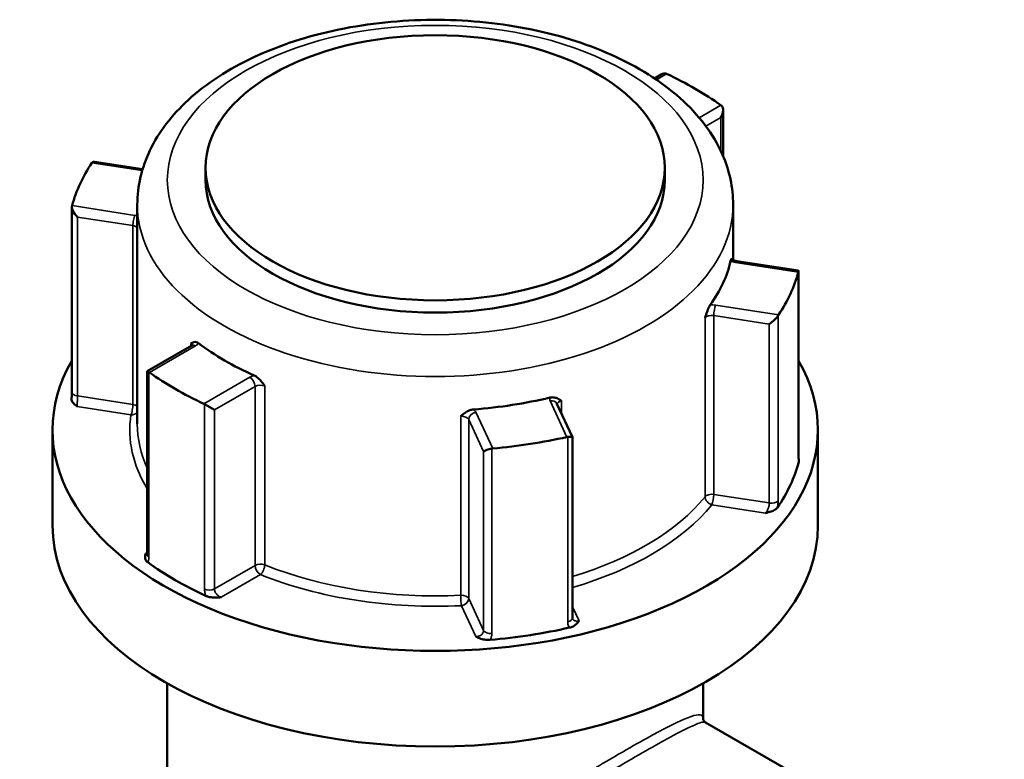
# Model space of a CAD drawing. Header units: millimetres. Extents: x 0 to 893, y 0 to 988.
# Tile 19 of 20: x 718 to 784, y 939 to 988. Entities that reach past the tile are written whole.
import ezdxf

# ---------------------------------------------------------------- set-up
doc = ezdxf.new("R2010")
doc.units = ezdxf.units.MM
doc.layers.add('Visible (ANSI)', color=7, linetype='Continuous', lineweight=50)
doc.layers.add('Visible Narrow (ANSI)', color=7, linetype='Continuous', lineweight=35)

msp = doc.modelspace()

# ---------------------------------------------------------------- linework, layer by layer
at = {"layer": 'Visible (ANSI)'}
for p, q in [((761.091, 984.203), (760.636, 983.94)), ((765.211, 981.824), (765.211, 978.754)), ((726.531, 977.891), (723.327, 978.387)), ((730.727, 977.983), (730.727, 977.166)), ((761.327, 977.983), (761.327, 977.166)), ((721.815, 963.056), (721.815, 975.371)), ((726.177, 975.533), (726.177, 960.918)), ((765.877, 975.533), (765.877, 971.838)), ((770.206, 971.134), (766.12, 971.767)), ((770.24, 958.78), (770.24, 971.095)), ((729.799, 966.137), (726.843, 964.43)), ((726.843, 964.43), (726.954, 964.367)), ((726.843, 964.43), (726.843, 952.221)), ((730.65, 962.233), (731.317, 961.847)), ((755.174, 960.028), (754.139, 962.258)), ((720.527, 960.51), (720.527, 954.141)), ((771.527, 960.51), (771.527, 954.141)), ((755.176, 947.993), (755.176, 960.019)), ((728.177, 943.627), (728.177, 913.398)), ((763.877, 943.627), (763.877, 941.275)), ((783.948, 929.535), (764.042, 941.027))]:
    msp.add_line(p, q, dxfattribs=at)
msp.add_ellipse((746.027, 977.983), major_axis=(-15.3, 0), ratio=0.57735, dxfattribs=at)
for centre, major_axis, ratio, start_param, end_param in [((761.091, 983.626), (-0.354, -0.612), 0.57735, 3.248463, 3.926991), ((746.027, 973.247), (24.5, 0), 0.57735, 0.680717, 0.890079), ((764.711, 981.536), (-0.354, -0.612), 0.57735, 1.570796, 3.034723), ((746.027, 973.247), (-24.5, 0), 0.57735, 5.916705, 6.126067), ((723.64, 977.832), (-0.451, 0.526), 0.410754, 5.836328, 6.361373), ((746.027, 977.166), (15.3, 0), 0.57735, 3.141593, 6.283185), ((722.315, 974.977), (0.451, -0.526), 0.410754, 3.43352, 4.897446), ((746.027, 973.247), (19.85, 0), 0.57735, 5.888635, 6.154137), ((746.027, 973.247), (24.5, 0), 0.57735, 5.916705, 6.126067), ((769.74, 970.701), (0.491, 0.421), 0.218386, 5.943198, 6.468243), ((768.415, 967.845), (-0.491, -0.421), 0.218386, 1.123939, 2.587866), ((746.027, 973.247), (-19.85, 0), 0.57735, 0.652647, 0.918149), ((746.027, 960.51), (25.5, 0), 0.57735, 2.822471, 6.602307), ((746.027, 973.247), (-24.5, 0), 0.57735, 0.680717, 0.890079), ((746.027, 973.247), (-19.85, 0), 0.57735, 1.699845, 1.965347), ((746.027, 973.247), (-24.5, 0), 0.57735, 1.727915, 1.937277), ((754.676, 959.913), (0.5, 0.11), 0.201906, 6.238645, 7.440772), ((749.731, 959.148), (-0.5, -0.11), 0.201906, 4.51292, 5.976846), ((746.027, 960.51), (24.5, 0), 0.57735, 5.9089, 6.133872), ((746.027, 954.141), (25.5, 0), 0.57735, 3.141593, 6.283185), ((746.027, 960.51), (-24.5, 0), 0.57735, 0.672912, 0.897884), ((746.027, 960.51), (-24.5, 0), 0.57735, 1.72011, 1.945082)]:
    msp.add_ellipse(centre, major_axis=major_axis, ratio=ratio, start_param=start_param, end_param=end_param, dxfattribs=at)
for points, knots in [([(726.177, 975.533), (726.177, 976.768), (726.472, 977.998), (727.604, 980.369), (728.48, 981.497), (730.782, 983.611), (732.266, 984.567), (735.657, 986.154), (737.576, 986.775), (741.615, 987.61), (743.732, 987.827), (747.965, 987.85), (750.079, 987.656), (754.117, 986.873), (756.04, 986.282), (759.515, 984.728), (761.066, 983.764), (763.583, 981.521), (764.565, 980.244), (765.633, 977.784), (765.877, 976.661), (765.877, 975.533)], [2.356194, 2.356194, 2.356194, 2.356194, 2.625216, 2.625216, 2.917557, 2.917557, 3.245768, 3.245768, 3.583022, 3.583022, 3.917804, 3.917804, 4.251166, 4.251166, 4.585798, 4.585798, 4.922996, 4.922996, 5.252174, 5.252174, 5.497787, 5.497787, 5.497787, 5.497787]), ([(765.712, 971.772), (765.723, 971.821), (765.734, 971.856), (765.756, 971.909), (765.766, 971.915), (765.778, 971.909), (765.782, 971.905), (765.785, 971.9)], [0.23679659, 0.23679659, 0.23679659, 0.23679659, 0.25842713, 0.25842713, 0.28804754, 0.28804754, 0.3027048, 0.3027048, 0.3027048, 0.3027048]), ([(765.785, 971.901), (765.785, 971.901), (765.786, 971.899), (765.796, 971.889), (765.808, 971.878), (765.846, 971.854), (765.871, 971.84), (765.934, 971.813), (765.973, 971.799), (766.049, 971.779), (766.084, 971.772), (766.12, 971.767)], [4.3319005, 4.3319005, 4.3319005, 4.3319005, 4.4505896, 4.4505896, 4.6522435, 4.6522435, 4.8550269, 4.8550269, 5.0731994, 5.0731994, 5.2359878, 5.2359878, 5.2359878, 5.2359878]), ([(764.007, 967.982), (764.007, 967.983), (764.007, 967.984), (764.052, 968.126), (764.094, 968.26), (764.172, 968.479), (764.21, 968.579), (764.286, 968.737), (764.319, 968.796), (764.352, 968.842)], [-0.00031623, -0.00031623, -0.00031623, -0.00031623, 0, 0, 0.04476771, 0.04476771, 0.07633958, 0.07633958, 0.09939519, 0.09939519, 0.09939519, 0.09939519]), ([(729.752, 966.278), (729.753, 966.278), (729.753, 966.278), (729.814, 966.315), (729.871, 966.35), (729.983, 966.379), (730.04, 966.384), (730.154, 966.352), (730.205, 966.326), (730.257, 966.287)], [-0.00031623, -0.00031623, -0.00031623, -0.00031623, 0, 0, 0.04476771, 0.04476771, 0.07633958, 0.07633958, 0.09939519, 0.09939519, 0.09939519, 0.09939519]), ([(729.799, 966.137), (729.817, 966.147), (729.831, 966.157), (729.85, 966.172), (729.856, 966.178), (729.86, 966.182), (729.86, 966.183), (729.86, 966.183)], [0, 0, 0, 0, 0.1570796, 0.1570796, 0.3141593, 0.3141593, 0.3804885, 0.3804885, 0.3804885, 0.3804885]), ([(733.973, 964.142), (734.041, 964.112), (734.108, 964.069), (734.262, 963.946), (734.34, 963.864), (734.494, 963.681), (734.575, 963.566), (734.662, 963.444), (734.663, 963.443), (734.663, 963.442)], [0.23679648, 0.23679648, 0.23679648, 0.23679648, 0.25842701, 0.25842701, 0.28804741, 0.28804741, 0.33004803, 0.33004803, 0.33034471, 0.33034471, 0.33034471, 0.33034471]), ([(722.18, 962.071), (722.179, 962.072), (722.178, 962.072), (722.093, 962.135), (722.009, 962.199), (721.888, 962.322), (721.837, 962.386), (721.795, 962.499), (721.79, 962.537), (721.793, 962.573)], [-0.00050324, -0.00050324, -0.00050324, -0.00050324, 0, 0, 0.04089853, 0.04089853, 0.07222038, 0.07222038, 0.09021836, 0.09021836, 0.09021836, 0.09021836]), ([(721.815, 963.056), (721.815, 963.029), (721.815, 963.001), (721.813, 962.941), (721.812, 962.91), (721.81, 962.846), (721.809, 962.814), (721.805, 962.747), (721.803, 962.712), (721.798, 962.643), (721.796, 962.608), (721.793, 962.573)], [0.631886, 0.631886, 0.631886, 0.631886, 0.64311988, 0.64311988, 0.65435376, 0.65435376, 0.66558765, 0.66558765, 0.67682153, 0.67682153, 0.68805541, 0.68805541, 0.68805541, 0.68805541]), ([(753.658, 962.667), (753.737, 962.686), (753.814, 962.691), (753.991, 962.678), (754.078, 962.651), (754.252, 962.578), (754.343, 962.521), (754.439, 962.459), (754.439, 962.459), (754.44, 962.458)], [0.23679675, 0.23679675, 0.23679675, 0.23679675, 0.25842731, 0.25842731, 0.28804774, 0.28804774, 0.33004839, 0.33004839, 0.33034507, 0.33034507, 0.33034507, 0.33034507]), ([(747.732, 961.421), (747.732, 961.421), (747.733, 961.422), (747.838, 961.514), (747.937, 961.602), (748.127, 961.731), (748.223, 961.786), (748.413, 961.856), (748.497, 961.876), (748.582, 961.882)], [-0.00031623, -0.00031623, -0.00031623, -0.00031623, 0, 0, 0.04476766, 0.04476766, 0.07633947, 0.07633947, 0.09939504, 0.09939504, 0.09939504, 0.09939504]), ([(770.24, 958.78), (770.24, 958.747), (770.24, 958.716), (770.242, 958.66), (770.243, 958.635), (770.246, 958.591), (770.248, 958.573), (770.251, 958.545), (770.253, 958.536), (770.253, 958.534), (770.253, 958.534), (770.253, 958.534)], [0.63188605, 0.63188605, 0.63188605, 0.63188605, 0.64560846, 0.64560846, 0.65933087, 0.65933087, 0.67305328, 0.67305328, 0.68677568, 0.68677568, 0.68862174, 0.68862174, 0.68862174, 0.68862174]), ([(768.831, 955.338), (768.802, 955.295), (768.755, 955.25), (768.602, 955.151), (768.502, 955.11), (768.291, 955.039), (768.163, 955.008), (768.035, 954.978), (768.033, 954.978), (768.032, 954.978)], [0, 0, 0, 0, 0.02421576, 0.02421576, 0.0543348, 0.0543348, 0.09366278, 0.09366278, 0.0941467, 0.0941467, 0.0941467, 0.0941467]), ([(726.868, 951.693), (726.818, 951.73), (726.774, 951.776), (726.702, 951.901), (726.691, 951.972), (726.69, 952.113), (726.708, 952.193), (726.727, 952.272), (726.727, 952.272), (726.727, 952.273)], [0, 0, 0, 0, 0.02421576, 0.02421576, 0.0543348, 0.0543348, 0.09366277, 0.09366277, 0.09414669, 0.09414669, 0.09414669, 0.09414669]), ([(726.834, 952.134), (726.834, 952.134), (726.834, 952.135), (726.836, 952.141), (726.838, 952.151), (726.842, 952.179), (726.843, 952.198), (726.843, 952.221)], [0.19748978, 0.19748978, 0.19748978, 0.19748978, 0.20398295, 0.20398295, 0.21970893, 0.21970893, 0.2354349, 0.2354349, 0.2354349, 0.2354349]), ([(731.762, 949.367), (731.76, 949.367), (731.759, 949.366), (731.622, 949.356), (731.484, 949.345), (731.24, 949.346), (731.118, 949.352), (730.899, 949.393), (730.82, 949.419), (730.757, 949.448)], [-0.00050324, -0.00050324, -0.00050324, -0.00050324, 0, 0, 0.04089851, 0.04089851, 0.07222033, 0.07222033, 0.09740313, 0.09740313, 0.09740313, 0.09740313]), ([(755.609, 947.805), (755.608, 947.805), (755.608, 947.804), (755.556, 947.73), (755.502, 947.656), (755.379, 947.534), (755.308, 947.476), (755.138, 947.388), (755.06, 947.361), (754.985, 947.344)], [-0.00050324, -0.00050324, -0.00050324, -0.00050324, 0, 0, 0.04089853, 0.04089853, 0.07222037, 0.07222037, 0.09740319, 0.09740319, 0.09740319, 0.09740319]), ([(755.176, 947.993), (755.176, 947.987), (755.177, 947.982), (755.177, 947.972), (755.178, 947.967), (755.179, 947.959), (755.18, 947.956), (755.182, 947.949), (755.183, 947.946), (755.185, 947.94), (755.186, 947.938), (755.187, 947.935)], [0.63188605, 0.63188605, 0.63188605, 0.63188605, 0.63890493, 0.63890493, 0.64592381, 0.64592381, 0.65294269, 0.65294269, 0.65996157, 0.65996157, 0.66698045, 0.66698045, 0.66698045, 0.66698045]), ([(749.672, 946.522), (749.592, 946.515), (749.502, 946.516), (749.277, 946.543), (749.166, 946.573), (748.954, 946.643), (748.843, 946.691), (748.734, 946.74), (748.733, 946.741), (748.732, 946.741)], [0, 0, 0, 0, 0.02421576, 0.02421576, 0.0543348, 0.0543348, 0.09366274, 0.09366274, 0.09414665, 0.09414665, 0.09414665, 0.09414665]), ([(764.042, 941.027), (764.02, 941.04), (763.996, 941.058), (763.953, 941.1), (763.934, 941.124), (763.905, 941.172), (763.896, 941.194), (763.883, 941.232), (763.88, 941.247), (763.877, 941.268), (763.877, 941.273), (763.877, 941.275)], [9.3600345, 9.3600345, 9.3600345, 9.3600345, 9.4037193, 9.4037193, 9.4474042, 9.4474042, 9.491089, 9.491089, 9.5347738, 9.5347738, 9.5784587, 9.5784587, 9.5784587, 9.5784587])]:
    msp.add_open_spline(points, degree=3, knots=knots, dxfattribs=at)
for points in [[(761.446, 984.239), (761.433, 984.246), (761.419, 984.252), (761.405, 984.257)], [(765.101, 982.123), (765.089, 982.132), (765.078, 982.141), (765.067, 982.149)], [(723.174, 978.342), (723.167, 978.334), (723.161, 978.325), (723.154, 978.316)], [(721.829, 975.46), (721.826, 975.45), (721.824, 975.439), (721.821, 975.427)], [(770.226, 971.034), (770.228, 971.044), (770.231, 971.053), (770.234, 971.062)], [(768.881, 968.147), (768.888, 968.158), (768.894, 968.169), (768.9, 968.178)], [(726.954, 964.367), (726.966, 964.36), (726.977, 964.353), (726.988, 964.345)], [(730.608, 962.255), (730.622, 962.248), (730.636, 962.241), (730.65, 962.233)], [(754.807, 960.041), (754.823, 960.045), (754.84, 960.048), (754.857, 960.05)], [(749.808, 959.269), (749.826, 959.272), (749.844, 959.275), (749.861, 959.276)], [(770.253, 958.537), (770.266, 958.489), (770.265, 958.445), (770.255, 958.405)]]:
    msp.add_open_spline(points, degree=3, dxfattribs=at)
at = {"layer": 'Visible Narrow (ANSI)'}
for p, q in [((760.771, 983.849), (761.446, 984.239)), ((765.067, 982.149), (763.621, 981.315)), ((764.063, 980.753), (765.065, 981.332)), ((765.065, 981.332), (765.065, 979.082)), ((723.154, 978.316), (726.503, 977.798)), ((726.011, 974.813), (721.829, 975.46)), ((722.185, 962.777), (722.185, 974.698)), ((722.185, 974.698), (725.882, 974.126)), ((725.882, 974.126), (725.882, 962.205)), ((766.043, 971.681), (770.226, 971.034)), ((770.234, 971.062), (770.234, 958.735)), ((768.9, 968.178), (764.718, 968.825)), ((764.007, 967.982), (764.007, 956.061)), ((764.589, 968.138), (768.285, 967.566)), ((764.589, 956.217), (764.589, 968.138)), ((768.881, 955.82), (768.881, 968.147)), ((768.285, 967.566), (768.285, 955.646)), ((726.988, 964.345), (730.049, 966.112)), ((729.752, 966.278), (729.752, 966.11)), ((726.954, 952.04), (726.954, 964.367)), ((733.67, 964.022), (730.608, 962.255)), ((731.317, 961.847), (734.023, 963.41)), ((734.023, 963.41), (734.023, 951.489)), ((734.663, 951.521), (734.663, 963.442)), ((725.882, 962.205), (722.185, 962.777)), ((722.18, 962.071), (725.753, 961.518)), ((730.65, 962.233), (730.65, 949.906)), ((731.317, 949.927), (731.317, 961.847)), ((753.686, 962.456), (754.807, 960.041)), ((754.44, 961.611), (754.44, 962.458)), ((747.732, 961.421), (747.732, 949.5)), ((748.257, 961.208), (749.248, 959.074)), ((748.257, 949.287), (748.257, 961.208)), ((749.861, 959.276), (748.74, 961.691)), ((754.857, 960.05), (754.857, 947.723)), ((749.808, 946.942), (749.808, 959.269)), ((749.248, 959.074), (749.248, 947.153)), ((768.285, 955.646), (764.589, 956.217)), ((764.459, 955.53), (768.032, 954.978)), ((726.843, 952.341), (726.727, 952.273)), ((734.023, 951.489), (731.317, 949.927)), ((731.762, 949.367), (734.377, 950.877)), ((747.774, 948.804), (748.732, 946.741)), ((749.248, 947.153), (748.257, 949.287)), ((755.609, 947.805), (755.176, 948.738))]:
    msp.add_line(p, q, dxfattribs=at)
msp.add_ellipse((746.027, 977.166), major_axis=(17.85, 0), ratio=0.57735, dxfattribs=at)
for centre, major_axis, ratio, start_param, end_param in [((746.027, 975.533), (-19.85, 0), 0.57735, 0, 3.141593), ((726.011, 974.405), (0.076, 0.494), 0.211325, 0.631914, 2.202711), ((725.753, 974.256), (-1, 0), 0.57735, 4.273572, 4.45059), ((725.753, 973.847), (0.5, 0), 0.57735, 0.555308, 1.308997), ((766.302, 972.238), (1, 0), 0.57735, 4.081422, 4.45059), ((766.043, 971.272), (0.076, 0.494), 0.211325, 0, 0.631914), ((764.459, 968.268), (-1, 0), 0.57735, 4.45059, 4.819757), ((764.718, 968.417), (-0.076, -0.494), 0.211325, 3.773507, 5.344303), ((764.459, 967.859), (0.5, 0), 0.57735, 1.308997, 2.70395), ((729.342, 966.112), (0.5, 0), 0.57735, 0.167906, 0.609555), ((730.049, 965.704), (-0.25, 0.433), 0.57735, 5.497787, 6.283185), ((729.342, 966.521), (1, 0), 0.57735, 5.497787, 5.866955), ((734.377, 963.614), (-1, 0), 0.57735, 5.128619, 5.497787), ((733.67, 963.614), (-0.25, 0.433), 0.57735, 3.926991, 5.497787), ((734.377, 963.206), (0.5, 0), 0.57735, 0.961242, 2.356194), ((722.315, 963.056), (-0.5, 0), 0.57735, 0, 1.308997), ((754.652, 962.605), (-1, 0), 0.57735, 6.175817, 6.544985), ((753.686, 962.048), (0.454, 0.21), 0.788675, 0, 1.219917), ((725.753, 961.927), (-0.076, -0.494), 0.211325, 0.631914, 2.202711), ((725.753, 961.927), (-0.5, 0), 0.57735, 3.696901, 4.45059), ((747.774, 961.541), (1, 0), 0.57735, 0.261799, 0.630967), ((754.652, 962.197), (-0.5, 0), 0.57735, 5.150032, 6.182779), ((746.027, 960.51), (-20.35, 0), 0.57735, 6.197229, 6.62335), ((725.753, 961.927), (0.495, -0.074), 0.813482, 4.833208, 5.854698), ((747.774, 961.133), (0.5, 0), 0.57735, 0.261799, 1.656752), ((748.74, 961.282), (-0.454, -0.21), 0.788675, 4.36151, 5.932306), ((746.027, 960.918), (-19.85, 0), 0.57735, 0, 0.259785), ((769.74, 958.78), (0.5, 0), 0.57735, 6.128256, 6.283185), ((746.027, 960.918), (-19.85, 0), 0.57735, 2.049812, 2.70395), ((764.459, 955.939), (-0.5, 0), 0.57735, 4.45059, 5.845543), ((764.459, 955.939), (0.388, -0.315), 0.739544, 3.681535, 5.252332), ((764.459, 955.939), (0.076, 0.494), 0.211325, 3.773507, 5.344303), ((746.027, 960.51), (20.35, 0), 0.57735, 5.178686, 5.845543), ((768.415, 955.924), (0.5, 0), 0.57735, 4.45059, 5.914516), ((727.343, 952.221), (-0.5, 0), 0.57735, 0, 0.678528), ((734.377, 951.285), (-0.5, 0), 0.57735, 4.102834, 5.497787), ((734.377, 951.285), (0.25, -0.433), 0.57735, 3.926991, 5.497787), ((734.377, 951.285), (0.187, 0.464), 0.467446, 3.853257, 5.424054), ((746.027, 960.918), (-19.85, 0), 0.57735, 0.961242, 1.656752), ((746.027, 960.51), (20.35, 0), 0.57735, 4.102834, 4.798345), ((730.964, 950.131), (0.5, 0), 0.57735, 4.033861, 5.497787), ((747.774, 949.212), (0.5, 0), 0.57735, 0.261799, 1.656752), ((747.774, 949.212), (0.025, -0.499), 0.070096, 4.095165, 5.665961), ((747.774, 949.212), (0.454, 0.21), 0.788675, 4.36151, 5.932306), ((754.676, 947.993), (0.5, 0), 0.57735, 5.081058, 6.283185), ((749.731, 947.227), (-0.5, 0), 0.57735, 0.261799, 1.725726)]:
    msp.add_ellipse(centre, major_axis=major_axis, ratio=ratio, start_param=start_param, end_param=end_param, dxfattribs=at)
for points, knots in [([(722.18, 962.071), (722.179, 962.086), (722.179, 962.102), (722.177, 962.181), (722.177, 962.259), (722.18, 962.408), (722.181, 962.477), (722.184, 962.595), (722.184, 962.646), (722.185, 962.723), (722.185, 962.751), (722.185, 962.777)], [-0.7896429, -0.7896429, -0.7896429, -0.7896429, -0.7748987, -0.7748987, -0.7225279, -0.7225279, -0.6822426, -0.6822426, -0.6512539, -0.6512539, -0.631886, -0.631886, -0.631886, -0.631886]), ([(770.234, 958.735), (770.234, 958.682), (770.235, 958.633), (770.24, 958.518), (770.246, 958.459), (770.254, 958.411), (770.254, 958.408), (770.255, 958.405)], [0.63188605, 0.63188605, 0.63188605, 0.63188605, 0.65125551, 0.65125551, 0.68224663, 0.68224663, 0.68427135, 0.68427135, 0.68427135, 0.68427135]), ([(768.285, 955.646), (768.285, 955.619), (768.284, 955.591), (768.276, 955.515), (768.268, 955.466), (768.241, 955.351), (768.219, 955.286), (768.159, 955.145), (768.117, 955.074), (768.058, 955.004), (768.045, 954.99), (768.032, 954.978)], [0, 0, 0, 0, 0.0193672, 0.0193672, 0.0503548, 0.0503548, 0.0906386, 0.0906386, 0.1430075, 0.1430075, 0.1577569, 0.1577569, 0.1577569, 0.1577569]), ([(768.831, 955.338), (768.832, 955.345), (768.834, 955.351), (768.854, 955.459), (768.867, 955.559), (768.879, 955.711), (768.881, 955.768), (768.881, 955.82)], [-0.05238529, -0.05238529, -0.05238529, -0.05238529, -0.05035476, -0.05035476, -0.01936722, -0.01936722, 0, 0, 0, 0]), ([(726.843, 952.199), (726.822, 952.203), (726.801, 952.213), (726.762, 952.24), (726.744, 952.255), (726.727, 952.273)], [-0.1253349, -0.1253349, -0.1253349, -0.1253349, -0.09868487, -0.09868487, -0.07767797, -0.07767797, -0.07767797, -0.07767797]), ([(726.868, 951.693), (726.893, 951.73), (726.913, 951.774), (726.945, 951.887), (726.954, 951.96), (726.954, 952.04)], [0.1830496, 0.1830496, 0.1830496, 0.1830496, 0.20621481, 0.20621481, 0.2354349, 0.2354349, 0.2354349, 0.2354349]), ([(730.65, 949.906), (730.65, 949.853), (730.655, 949.798), (730.681, 949.652), (730.709, 949.558), (730.752, 949.46), (730.755, 949.454), (730.757, 949.448)], [0.63188611, 0.63188611, 0.63188611, 0.63188611, 0.65125004, 0.65125004, 0.68223232, 0.68223232, 0.68427141, 0.68427141, 0.68427141, 0.68427141]), ([(731.762, 949.367), (731.739, 949.374), (731.717, 949.382), (731.617, 949.427), (731.544, 949.481), (731.437, 949.595), (731.399, 949.652), (731.349, 949.755), (731.334, 949.8), (731.32, 949.873), (731.317, 949.9), (731.317, 949.927)], [-0.789643, -0.789643, -0.789643, -0.789643, -0.7748693, -0.7748693, -0.7225093, -0.7225093, -0.6822323, -0.6822323, -0.65125, -0.65125, -0.6318861, -0.6318861, -0.6318861, -0.6318861]), ([(754.857, 947.723), (754.857, 947.671), (754.863, 947.619), (754.893, 947.492), (754.928, 947.419), (754.978, 947.352), (754.982, 947.348), (754.985, 947.344)], [0.63188605, 0.63188605, 0.63188605, 0.63188605, 0.65125333, 0.65125333, 0.68224097, 0.68224097, 0.68427134, 0.68427134, 0.68427134, 0.68427134]), ([(755.609, 947.805), (755.587, 947.798), (755.566, 947.792), (755.468, 947.771), (755.394, 947.775), (755.285, 947.818), (755.245, 947.848), (755.205, 947.902), (755.195, 947.918), (755.187, 947.935)], [-0.7896429, -0.7896429, -0.7896429, -0.7896429, -0.774894, -0.774894, -0.7225249, -0.7225249, -0.682241, -0.682241, -0.6669804, -0.6669804, -0.6669804, -0.6669804]), ([(749.248, 947.153), (749.248, 947.113), (749.241, 947.073), (749.203, 946.973), (749.162, 946.916), (749.036, 946.808), (748.941, 946.765), (748.804, 946.743), (748.768, 946.741), (748.732, 946.741)], [-0.3135059, -0.3135059, -0.3135059, -0.3135059, -0.2842858, -0.2842858, -0.2375337, -0.2375337, -0.1767559, -0.1767559, -0.155749, -0.155749, -0.155749, -0.155749]), ([(749.672, 946.522), (749.711, 946.58), (749.742, 946.641), (749.793, 946.782), (749.808, 946.863), (749.808, 946.942)], [0.26112061, 0.26112061, 0.26112061, 0.26112061, 0.28428582, 0.28428582, 0.31350591, 0.31350591, 0.31350591, 0.31350591]), ([(763.877, 941.277), (763.877, 941.364), (763.857, 941.428), (763.676, 941.609), (763.306, 941.539), (762.025, 940.989), (761.202, 940.569), (759.005, 939.354), (757.588, 938.53), (754.616, 936.732), (753.084, 935.777), (750.127, 933.864), (748.698, 932.906), (746.557, 931.373), (745.788, 930.8), (744.25, 929.574), (743.49, 928.921), (741.972, 927.409), (741.241, 926.536), (740.523, 925.062), (740.351, 924.553), (740.157, 923.344), (740.19, 922.628), (740.559, 921.019), (740.956, 920.132), (741.965, 918.434), (742.584, 917.621), (744.639, 915.326), (746.263, 914.014), (748.87, 912.521), (749.772, 912.103), (750.689, 911.786)], [-9.578459, -9.578459, -9.578459, -9.578459, -9.385318, -9.385318, -8.783113, -8.783113, -8.274546, -8.274546, -7.721308, -7.721308, -7.200507, -7.200507, -6.695816, -6.695816, -6.396049, -6.396049, -6.063276, -6.063276, -5.65846, -5.65846, -5.463231, -5.463231, -5.219553, -5.219553, -4.915144, -4.915144, -4.600848, -4.600848, -3.9604, -3.9604, -3.639519, -3.639519, -3.639519, -3.639519]), ([(748.042, 913.314), (746.384, 914.271), (744.831, 915.506), (742.814, 917.684), (742.186, 918.482), (741.16, 920.144), (740.756, 921.01), (740.38, 922.577), (740.347, 923.272), (740.544, 924.441), (740.719, 924.932), (741.449, 926.349), (742.192, 927.184), (743.733, 928.629), (744.505, 929.254), (746.063, 930.426), (746.841, 930.975), (749.007, 932.446), (750.449, 933.369), (753.428, 935.222), (754.968, 936.152), (757.946, 937.918), (759.359, 938.738), (761.54, 939.966), (762.35, 940.402), (763.568, 940.99), (763.914, 941.101), (764.042, 941.027)], [3.991882, 3.991882, 3.991882, 3.991882, 4.600848, 4.600848, 4.915144, 4.915144, 5.219553, 5.219553, 5.463231, 5.463231, 5.65846, 5.65846, 6.063276, 6.063276, 6.396049, 6.396049, 6.695816, 6.695816, 7.200507, 7.200507, 7.721308, 7.721308, 8.274546, 8.274546, 8.783113, 8.783113, 9.360034, 9.360034, 9.360034, 9.360034])]:
    msp.add_open_spline(points, degree=3, knots=knots, dxfattribs=at)

doc.saveas('drawing.dxf')
